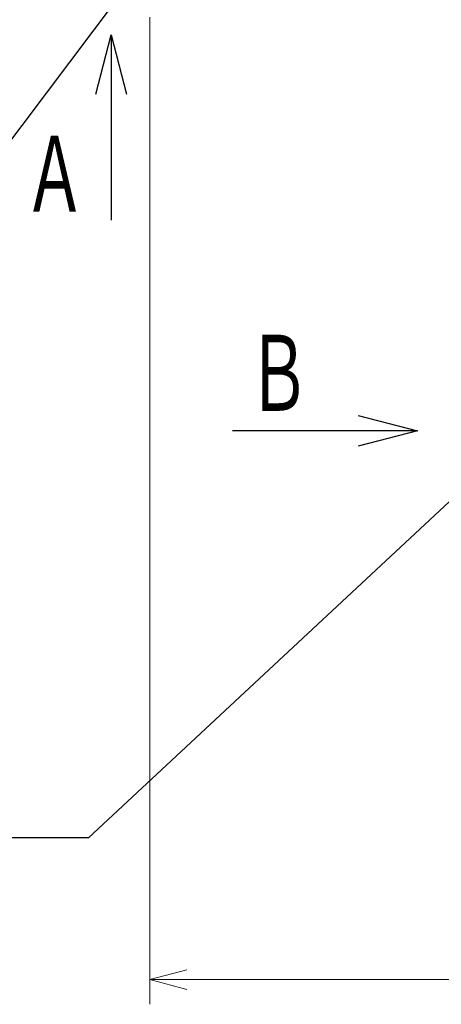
# Model space of a CAD drawing. Header units: millimetres. Extents: x 0 to 1076, y 0 to 742.
# Tile 82 of 125: x 279 to 322, y 322 to 422. Entities that reach past the tile are written whole.
import ezdxf

# ---------------------------------------------------------------- set-up
doc = ezdxf.new("R2010")
doc.units = ezdxf.units.MM
doc.header["$LTSCALE"] = 0.454724
doc.layers.add('NoLayerName_001', color=7, linetype='Continuous')
doc.styles.get("Standard").update_dxf_attribs({"font": 'txt', "bigfont": 'extfont2'})
doc.dimstyles.get("Standard").update_dxf_attribs({"dimtxt": 2.5, "dimasz": 2.5, "dimexe": 1, "dimexo": 1, "dimtad": 1, "dimdec": 3, "dimzin": 0, "dimdsep": 46, "dimtxsty": 'Standard', "dimcen": 2.5, "dimadec": 3, "dimazin": 0, "dimtfac": 0.75, "dimtdec": 3, "dimtmove": 0, "dimatfit": 3, "dimfxl": 1, "dimarcsym": 0})

# ---------------------------------------------------------------- blocks, each defined once
blk = doc.blocks.new('_OPEN30')
at = {"color": 0, "linetype": 'ByBlock', "lineweight": -2}
for p, q in [((-1, 0.267949), (0, 0)), ((0, 0), (-1, -0.267949)), ((0, 0), (-1, 0))]:
    blk.add_line(p, q, dxfattribs=at)
blk = doc.blocks.new('*D139')
at = {"layer": 'Defpoints', "color": 0}
for p in [(292.5, 425), (487.5, 422.9), (292.5, 325)]:
    blk.add_point(p, dxfattribs=at)
at = {"layer": 'NoLayerName_001', "color": 0, "linetype": 'Continuous', "lineweight": 13}
for p, q in [((292.5, 422.5), (292.5, 322.5)), ((487.5, 420.4), (487.5, 322.5)), ((483.75, 325), (296.25, 325))]:
    blk.add_line(p, q, dxfattribs=at)
at = {"layer": 'NoLayerName_001', "color": 0, "lineweight": 13, "xscale": 3.75, "yscale": 3.75, "zscale": 3.75, "rotation": 180}
blk.add_blockref('_OPEN30', (292.5, 325), dxfattribs=at)
at = {"layer": 'NoLayerName_001', "color": 0, "lineweight": 13, "xscale": 3.75, "yscale": 3.75, "zscale": 3.75}
blk.add_blockref('_OPEN30', (487.5, 325), dxfattribs=at)
at = {"layer": 'NoLayerName_001', "color": 0, "lineweight": 13, "insert": (390, 331.967), "char_height": 8.75, "attachment_point": 5}
blk.add_mtext('\\W0.8000;195', dxfattribs=at)

msp = doc.modelspace()

# ---------------------------------------------------------------- texts
at = {"layer": 'NoLayerName_001', "color": 3, "lineweight": 13, "char_height": 8.75, "attachment_point": 9}
for s, insert in [('\\A1;\\W0.6667;Ａ', (286.0693, 401.9539)), ('\\A1;\\W0.6667;Ｂ', (308.7803, 381.7837))]:
    msp.add_mtext(s, dxfattribs=dict(at, insert=insert))

# ---------------------------------------------------------------- dimensions: what is measured, and where the dimension line sits
at = {"layer": 'NoLayerName_001', "color": 3, "linetype": 'Continuous', "lineweight": 13}
dim = msp.add_linear_dim(base=(292.5, 325), p1=(487.5, 422.9), p2=(292.5, 425), angle=180, text='\\W0.8000;<>', dimstyle='Standard', override={"dimtxt": 8.75, "dimasz": 3.75, "dimexe": 2.5, "dimexo": 2.5, "dimgap": 2.5, "dimzin": 8, "dimblk": 'OPEN30', "dimclrd": 0, "dimclre": 0, "dimclrt": 0, "dimtp": 0, "dimtm": 0, "dimlwd": 13, "dimlwe": 13}, dxfattribs=at)
dim.commit()
dim.dimension.update_dxf_attribs({"geometry": '*D139', "text_midpoint": (390, 325), "dimtype": 160})

# ---------------------------------------------------------------- leaders
at = {"layer": 'NoLayerName_001', "color": 3, "linetype": 'Continuous', "lineweight": 13, "annotation_type": 0, "has_hookline": 1, "hookline_direction": 1, "text_width": 66.7542}
for points in [[(292.5, 428.8), (267.5, 395.625), (262.5, 395.625)], [(330.5501, 380.6), (286.25, 339.375), (281.25, 339.375)]]:
    msp.add_leader(points, dimstyle='Standard', override={"dimtxt": 8.75, "dimasz": 5, "dimldrblk": 'OPEN30'}, dxfattribs=at)
at = {"layer": 'NoLayerName_001', "color": 3, "linetype": 'Continuous', "lineweight": 13}
for points in [[(288.5693, 420.7039), (288.5693, 401.9539)], [(319.6137, 380.6), (300.8637, 380.6)]]:
    msp.add_leader(points, dimstyle='Standard', override={"dimasz": 6, "dimldrblk": 'OPEN30'}, dxfattribs=at)

doc.saveas('drawing.dxf')
